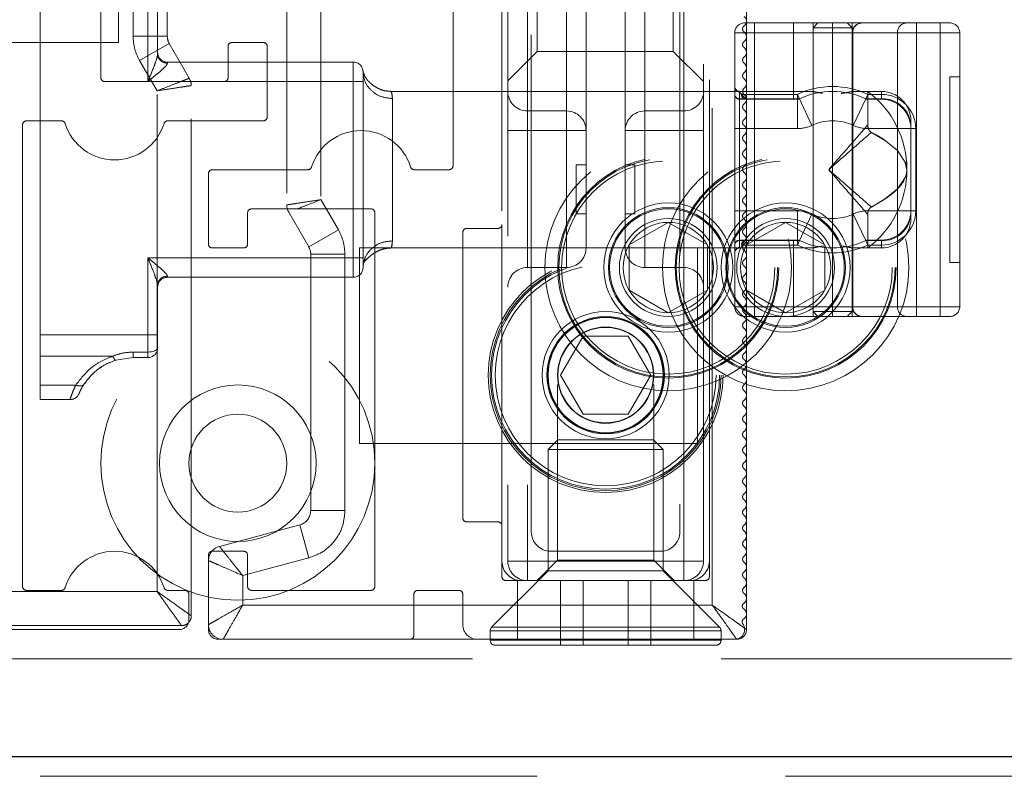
# Model space of a CAD drawing. Header units: millimetres. Extents: x 8 to 290, y 2 to 202.
# Tile 100 of 104: x 237.53 to 240.05, y 173.09 to 175.02. Entities that reach past the tile are written whole.
import ezdxf

# ---------------------------------------------------------------- set-up
doc = ezdxf.new("R2010")
doc.units = ezdxf.units.MM
doc.linetypes.add('HIDDEN', pattern=[1.905, 1.27, -0.635])

msp = doc.modelspace()

# ---------------------------------------------------------------- linework, layer by layer
at = {"color": 7, "linetype": 'HIDDEN', "lineweight": 18}
for p, q in [((238.21728, 175.84584), (238.21728, 174.54588)), ((237.74228, 174.87084), (237.74228, 175.82584)), ((238.30478, 175.83834), (238.30478, 174.55928)), ((238.64228, 175.82584), (238.64228, 174.64584)), ((238.76728, 175.80084), (238.76728, 174.49584)), ((239.29728, 173.59584), (239.29728, 175.80084)), ((238.78228, 175.73584), (238.78228, 173.63584)), ((238.83228, 175.73584), (238.83228, 173.63584)), ((239.23228, 173.63584), (239.23228, 175.73584)), ((239.28228, 173.63584), (239.28228, 175.73584)), ((238.84228, 173.71084), (238.84228, 175.68584)), ((239.22228, 175.68584), (239.22228, 173.71084)), ((237.82458, 174.97696), (237.82458, 175.63206)), ((237.91208, 174.97696), (237.91208, 175.63206)), ((239.30478, 173.52334), (239.30478, 175.55278)), ((239.39228, 174.44357), (239.39228, 175.50084)), ((237.78708, 175.46084), (237.78708, 174.96084)), ((238.83228, 175.23584), (238.83228, 174.83584)), ((238.93228, 175.23584), (238.93228, 174.83584)), ((238.83228, 174.83584), (238.83228, 175.18584)), ((238.85728, 175.18376), (238.85728, 174.93791)), ((238.93228, 174.83584), (238.93228, 175.18584)), ((238.98228, 175.18584), (238.98228, 174.83584)), ((239.08228, 174.83584), (239.08228, 175.18584)), ((239.13228, 174.83584), (239.13228, 175.18584)), ((239.23228, 174.83584), (239.23228, 175.18584)), ((237.58728, 175.05789), (237.58728, 174.21379)), ((237.86228, 174.86084), (237.86228, 175.05789)), ((237.88728, 174.93155), (237.88728, 175.05789)), ((239.2052, 174.93791), (239.2052, 175.06084)), ((239.41228, 175.01084), (239.38728, 175.01084)), ((239.41228, 175.01084), (239.41228, 174.98584)), ((239.41228, 175.01084), (239.61228, 175.01084)), ((239.51228, 175.01084), (239.51228, 174.98584)), ((239.57478, 175.01084), (239.56228, 174.99834)), ((239.56228, 175.01084), (239.56228, 174.83569)), ((239.66228, 174.99834), (239.56228, 174.99834)), ((239.56228, 174.99834), (239.56228, 174.27334)), ((239.61228, 175.01084), (239.61228, 174.98584)), ((239.61228, 175.01084), (239.68728, 175.01084)), ((239.66228, 174.99834), (239.64978, 175.01084)), ((239.66228, 174.98584), (239.66228, 175.01084)), ((239.66228, 174.98584), (239.66228, 174.99834)), ((239.68728, 175.01084), (239.68802, 175.01084)), ((239.68802, 175.01084), (239.80206, 175.01084)), ((239.80206, 175.01084), (239.82632, 175.01084)), ((239.82632, 175.01084), (239.88728, 175.01084)), ((239.82632, 175.01084), (239.82632, 174.98584)), ((239.88728, 175.01084), (239.88728, 174.98584)), ((239.91228, 175.01084), (239.88728, 175.01084)), ((239.88728, 174.98584), (239.88728, 175.01084)), ((237.82458, 174.97696), (237.91208, 174.97696)), ((239.36228, 174.98584), (239.41228, 174.98584)), ((239.36228, 174.28584), (239.36228, 174.98584)), ((239.51228, 174.98584), (239.36228, 174.98584)), ((239.41228, 174.98584), (239.41228, 174.28584)), ((239.41228, 174.98584), (239.61228, 174.98584)), ((239.51228, 174.82834), (239.51228, 174.98584)), ((239.51228, 174.98584), (239.88728, 174.98584)), ((239.66228, 174.98584), (239.61228, 174.98584)), ((239.61228, 174.28584), (239.61228, 174.98584)), ((239.66377, 174.98584), (239.66228, 174.98584)), ((239.66228, 174.28584), (239.66228, 174.98584)), ((239.66377, 174.98584), (239.77781, 174.98584)), ((239.66377, 174.98584), (239.66377, 174.28584)), ((239.82632, 174.98584), (239.77781, 174.98584)), ((239.77781, 174.98584), (239.77781, 174.28584)), ((239.82632, 174.98584), (239.82632, 174.28584)), ((239.88728, 174.98584), (239.82632, 174.98584)), ((239.88728, 174.98584), (239.88728, 174.28584)), ((239.93728, 174.98584), (239.88728, 174.98584)), ((239.88728, 174.98584), (239.93728, 174.98584)), ((239.93728, 174.98584), (239.93728, 174.28584)), ((237.78708, 174.96084), (236.92332, 174.96084)), ((237.84133, 174.91446), (237.91711, 174.95821)), ((237.9683, 174.86954), (237.91711, 174.95821)), ((238.06728, 174.95084), (238.06728, 174.87084)), ((238.15728, 174.96084), (238.07728, 174.96084)), ((238.16728, 174.77084), (238.16728, 174.95084)), ((238.78228, 174.86291), (238.85728, 174.93791)), ((238.85728, 174.93791), (239.2052, 174.93791)), ((239.2052, 174.93791), (239.28228, 174.86084)), ((237.88582, 174.83739), (237.84133, 174.91446)), ((237.91228, 174.91084), (237.91228, 174.90798)), ((237.91228, 174.91084), (238.38728, 174.91084)), ((238.38728, 174.86084), (238.38728, 174.91084)), ((238.38728, 174.86084), (238.38728, 174.91084)), ((237.9683, 174.86954), (237.97205, 174.86049)), ((238.41228, 174.88584), (238.41228, 174.86084)), ((239.93728, 174.87334), (239.91228, 174.87334)), ((239.91228, 174.87334), (239.91228, 174.39834)), ((238.05728, 174.86084), (237.75228, 174.86084)), ((237.88582, 173.55834), (237.88582, 174.83739)), ((237.97205, 174.86049), (237.97332, 174.85079)), ((237.97332, 173.49584), (237.97332, 174.85079)), ((238.38728, 174.86084), (238.05728, 174.86084)), ((238.38728, 174.86084), (238.38728, 174.41084)), ((238.41228, 174.86084), (238.38728, 174.86084)), ((238.41228, 174.86084), (238.38728, 174.86084)), ((238.41228, 174.86084), (238.41228, 174.41084)), ((239.3801, 174.82834), (239.37054, 174.83675)), ((239.56287, 174.83584), (238.48377, 174.83584)), ((238.48728, 174.81765), (238.48728, 174.45402)), ((238.48728, 174.45402), (238.48728, 174.81765)), ((238.83228, 174.83584), (238.78228, 174.83584)), ((238.78228, 174.83584), (238.83228, 174.83584)), ((238.93228, 174.83584), (238.83228, 174.83584)), ((238.83228, 174.83584), (238.83228, 174.78584)), ((238.83228, 174.78584), (238.83228, 174.83584)), ((238.93228, 174.83584), (238.98228, 174.83584)), ((238.93228, 174.78584), (238.93228, 174.83584)), ((238.98228, 174.83584), (238.93228, 174.83584)), ((238.93228, 174.83584), (238.93228, 174.78584)), ((238.98228, 174.73584), (238.98228, 174.83584)), ((239.08228, 174.83584), (239.13228, 174.83584)), ((239.08228, 174.83584), (239.08228, 174.73584)), ((239.13228, 174.83584), (239.08228, 174.83584)), ((239.23228, 174.83584), (239.13228, 174.83584)), ((239.13228, 174.83584), (239.13228, 174.78584)), ((239.13228, 174.78584), (239.13228, 174.83584)), ((239.28228, 174.83584), (239.23228, 174.83584)), ((239.23228, 174.78584), (239.23228, 174.83584)), ((239.23228, 174.83584), (239.28228, 174.83584)), ((239.23228, 174.83584), (239.23228, 174.78584)), ((239.56289, 174.83584), (239.37478, 174.83584)), ((239.37478, 174.81701), (239.37478, 174.83579)), ((239.52757, 174.81701), (239.37478, 174.81701)), ((239.37478, 174.81701), (239.37478, 174.81584)), ((239.37478, 174.81584), (239.37478, 174.74084)), ((239.37478, 174.81584), (239.52228, 174.81584)), ((239.51228, 174.82834), (239.3801, 174.82834)), ((239.39111, 174.81701), (239.52757, 174.81701)), ((239.39111, 174.81701), (239.39111, 174.81584)), ((239.51228, 174.81584), (239.51228, 174.82834)), ((239.52228, 174.82834), (239.51228, 174.82834)), ((239.52757, 174.81701), (239.52228, 174.82834)), ((239.52228, 174.82834), (239.52228, 174.81584)), ((239.52228, 174.81584), (239.52228, 174.74084)), ((239.55934, 174.74907), (239.52757, 174.81701)), ((239.56228, 174.83584), (239.56228, 174.43584)), ((239.73728, 174.83584), (239.66166, 174.83584)), ((239.70228, 174.83584), (239.66228, 174.83584)), ((239.69698, 174.81701), (239.66522, 174.74907)), ((239.70228, 174.82834), (239.69698, 174.81701)), ((239.73728, 174.81701), (239.69698, 174.81701)), ((239.70228, 174.83584), (239.70228, 174.75012)), ((239.73728, 174.82834), (239.70228, 174.82834)), ((239.73728, 174.81584), (239.70228, 174.81584)), ((239.70228, 174.74084), (239.70228, 174.81584)), ((239.73728, 174.81701), (239.73728, 174.83584)), ((239.73728, 174.82834), (239.73728, 174.81584)), ((239.73728, 174.81584), (239.73728, 174.81701)), ((239.73728, 174.81584), (239.73728, 174.81701)), ((238.83228, 174.73584), (238.83228, 174.78584)), ((238.93228, 174.78584), (238.83228, 174.78584)), ((238.83228, 174.78584), (238.83228, 174.73584)), ((238.93228, 174.78584), (238.93228, 174.73584)), ((238.93228, 174.73584), (238.93228, 174.78584)), ((239.23228, 174.78584), (239.13228, 174.78584)), ((239.13228, 174.73584), (239.13228, 174.78584)), ((239.13228, 174.78584), (239.13228, 174.73584)), ((239.23228, 174.78584), (239.23228, 174.73584)), ((239.23228, 174.73584), (239.23228, 174.78584)), ((237.55228, 174.76084), (237.64126, 174.76084)), ((237.91329, 174.76084), (238.15728, 174.76084)), ((239.81228, 174.74907), (239.81228, 174.76084)), ((237.54228, 173.57084), (237.54228, 174.75084)), ((238.78228, 174.73584), (238.83228, 174.73584)), ((238.78228, 174.73584), (238.83228, 174.73584)), ((238.83228, 174.73584), (238.83228, 174.43584)), ((238.83228, 174.73584), (238.93228, 174.73584)), ((238.93228, 174.73584), (238.93228, 174.43584)), ((238.93228, 174.73584), (238.98228, 174.73584)), ((238.98228, 174.73584), (238.93228, 174.73584)), ((238.98228, 174.73584), (238.98228, 174.43584)), ((239.08228, 174.43584), (239.08228, 174.73584)), ((239.08228, 174.73584), (239.13228, 174.73584)), ((239.13228, 174.73584), (239.08228, 174.73584)), ((239.13228, 174.73584), (239.23228, 174.73584)), ((239.13228, 174.43584), (239.13228, 174.73584)), ((239.28228, 174.73584), (239.23228, 174.73584)), ((239.23228, 174.43584), (239.23228, 174.73584)), ((239.28228, 174.73584), (239.23228, 174.73584)), ((239.36228, 174.74084), (239.37478, 174.74084)), ((239.37478, 174.74084), (239.37478, 174.53084)), ((239.37478, 174.74084), (239.52228, 174.74084)), ((239.70228, 174.74084), (239.81228, 174.74084)), ((239.81228, 174.74907), (239.81228, 174.74084)), ((239.81228, 174.53084), (239.81228, 174.74084)), ((239.82478, 174.74084), (239.81228, 174.74084)), ((239.82478, 174.53084), (239.82478, 174.74084)), ((238.27126, 174.63584), (238.02728, 174.63584)), ((238.63228, 174.63584), (238.54329, 174.63584)), ((238.95728, 174.64834), (238.95728, 174.52334)), ((238.98228, 174.64834), (238.95728, 174.64834)), ((239.10728, 174.64834), (239.08228, 174.64834)), ((239.10728, 174.52334), (239.10728, 174.64834)), ((239.80228, 174.63584), (239.79686, 174.65666)), ((238.01728, 174.62584), (238.01728, 174.44584)), ((238.30478, 174.55928), (238.34927, 174.48221)), ((238.12728, 174.53584), (238.43228, 174.53584)), ((238.11728, 174.44584), (238.11728, 174.52584)), ((238.2223, 174.52713), (238.2735, 174.43846)), ((238.44228, 174.52584), (238.44228, 173.57084)), ((238.95728, 174.52334), (238.98228, 174.52334)), ((239.08228, 174.52334), (239.10728, 174.52334)), ((239.36228, 174.53084), (239.37478, 174.53084)), ((239.37478, 174.53084), (239.37478, 174.45584)), ((239.52228, 174.53084), (239.37478, 174.53084)), ((239.52228, 174.53084), (239.52228, 174.45584)), ((239.52757, 174.45466), (239.55934, 174.5226)), ((239.66522, 174.5226), (239.69698, 174.45466)), ((239.70228, 174.45584), (239.70228, 174.53084)), ((239.81228, 174.53084), (239.70228, 174.53084)), ((239.70228, 174.43584), (239.70228, 174.52155)), ((239.81228, 174.53084), (239.81228, 174.5226)), ((239.82478, 174.53084), (239.81228, 174.53084)), ((239.81228, 174.51084), (239.81228, 174.5226)), ((238.75728, 174.48584), (238.67728, 174.48584)), ((238.76728, 174.49584), (238.76728, 173.72584)), ((239.19228, 174.50131), (239.09228, 174.44357)), ((239.29228, 174.44357), (239.19228, 174.50131)), ((239.39228, 174.44357), (239.49228, 174.50131)), ((239.49228, 174.50131), (239.59228, 174.44357)), ((238.34927, 174.48221), (238.2735, 174.43846)), ((238.66728, 174.47584), (238.66728, 173.74584)), ((238.02728, 174.43584), (238.10728, 174.43584)), ((239.26728, 174.43584), (238.40352, 174.43584)), ((238.40352, 174.43584), (238.40352, 173.93584)), ((238.48377, 174.43584), (239.56294, 174.43584)), ((238.78228, 174.43584), (238.83228, 174.43584)), ((238.78228, 174.43584), (238.83228, 174.43584)), ((238.83228, 174.38584), (238.83228, 174.43584)), ((238.93228, 174.43584), (238.83228, 174.43584)), ((238.83228, 174.43584), (238.83228, 174.38584)), ((238.98228, 174.43584), (238.93228, 174.43584)), ((238.93228, 174.43584), (238.93228, 174.38584)), ((238.93228, 174.43584), (238.98228, 174.43584)), ((238.93228, 174.38584), (238.93228, 174.43584)), ((239.13228, 174.43584), (239.08228, 174.43584)), ((239.08228, 174.43584), (239.13228, 174.43584)), ((239.09228, 174.44357), (239.09228, 174.3281)), ((239.13228, 174.38584), (239.13228, 174.43584)), ((239.23228, 174.43584), (239.13228, 174.43584)), ((239.13228, 174.43584), (239.13228, 174.38584)), ((239.28228, 174.43584), (239.23228, 174.43584)), ((239.23228, 174.43584), (239.23228, 174.38584)), ((239.23228, 174.38584), (239.23228, 174.43584)), ((239.28228, 174.43584), (239.23228, 174.43584)), ((239.26728, 173.93584), (239.26728, 174.43584)), ((239.29228, 174.3281), (239.29228, 174.44357)), ((239.37478, 174.45584), (239.52228, 174.45584)), ((239.37478, 174.45584), (239.37478, 174.45466)), ((239.37478, 174.45466), (239.52757, 174.45466)), ((239.37478, 174.45466), (239.37478, 174.43588)), ((239.37478, 174.43584), (239.56289, 174.43584)), ((239.3801, 174.44334), (239.51228, 174.44334)), ((239.39111, 174.45584), (239.39111, 174.45466)), ((239.52757, 174.45466), (239.39111, 174.45466)), ((239.39228, 174.3281), (239.39228, 174.44357)), ((239.51228, 174.44334), (239.51228, 174.45584)), ((239.51228, 174.28584), (239.51228, 174.44334)), ((239.51228, 174.44334), (239.52228, 174.44334)), ((239.52228, 174.45584), (239.52228, 174.44334)), ((239.52228, 174.44334), (239.52757, 174.45466)), ((239.56228, 174.43599), (239.56228, 174.26084)), ((239.59228, 174.44357), (239.59228, 174.3281)), ((239.66166, 174.43584), (239.73728, 174.43584)), ((239.66228, 174.43584), (239.70228, 174.43584)), ((239.69698, 174.45466), (239.73728, 174.45466)), ((239.69698, 174.45466), (239.70228, 174.44334)), ((239.73728, 174.45584), (239.70228, 174.45584)), ((239.70228, 174.44334), (239.73728, 174.44334)), ((239.73728, 174.45466), (239.73728, 174.45584)), ((239.73728, 174.45584), (239.73728, 174.45466)), ((239.73728, 174.44334), (239.73728, 174.45584)), ((239.73728, 174.45466), (239.73728, 174.43584)), ((237.86228, 174.21379), (237.86228, 174.41084)), ((237.86228, 174.41084), (238.38728, 174.41084)), ((238.27852, 174.41971), (238.27852, 173.76461)), ((238.36602, 174.41971), (238.27852, 174.41971)), ((238.36602, 174.41971), (238.36602, 173.76461)), ((238.38728, 174.36084), (238.38728, 174.41084)), ((238.41228, 174.41084), (238.38728, 174.41084)), ((238.38728, 174.41084), (238.38728, 174.36084)), ((238.41228, 174.41084), (238.38728, 174.41084)), ((238.41228, 174.41084), (238.41228, 174.38584)), ((238.83228, 174.38584), (238.93228, 174.38584)), ((239.13228, 174.38584), (239.23228, 174.38584)), ((239.93728, 174.39834), (239.91228, 174.39834)), ((237.91228, 174.3637), (237.91228, 174.36084)), ((238.38728, 174.36084), (237.91228, 174.36084)), ((237.88728, 174.21379), (237.88728, 174.34013)), ((239.09228, 174.3281), (239.19228, 174.27037)), ((239.19228, 174.27037), (239.29228, 174.3281)), ((239.49228, 174.27037), (239.39228, 174.3281)), ((239.39228, 173.46084), (239.39228, 174.3281)), ((239.59228, 174.3281), (239.49228, 174.27037)), ((239.41228, 174.28584), (239.36228, 174.28584)), ((239.51228, 174.28584), (239.36228, 174.28584)), ((239.61228, 174.28584), (239.41228, 174.28584)), ((239.41228, 174.28584), (239.41228, 174.26084)), ((239.51228, 174.26084), (239.51228, 174.28584)), ((239.88728, 174.28584), (239.51228, 174.28584)), ((239.61228, 174.28584), (239.66228, 174.28584)), ((239.61228, 174.26084), (239.61228, 174.28584)), ((239.66228, 174.28584), (239.66377, 174.28584)), ((239.66228, 174.27334), (239.66228, 174.28584)), ((239.66228, 174.26084), (239.66228, 174.28584)), ((239.77781, 174.28584), (239.66377, 174.28584)), ((239.77781, 174.28584), (239.82632, 174.28584)), ((239.82632, 174.28584), (239.88728, 174.28584)), ((239.82632, 174.28584), (239.82632, 174.26084)), ((239.88728, 174.28584), (239.93728, 174.28584)), ((239.88728, 174.28584), (239.88728, 174.26084)), ((239.93728, 174.28584), (239.88728, 174.28584)), ((239.88728, 174.26084), (239.88728, 174.28584)), ((239.38728, 174.26084), (239.41228, 174.26084)), ((239.61228, 174.26084), (239.41228, 174.26084)), ((239.66228, 174.27334), (239.56228, 174.27334)), ((239.56228, 174.27334), (239.57478, 174.26084)), ((239.68728, 174.26084), (239.61228, 174.26084)), ((239.64978, 174.26084), (239.66228, 174.27334)), ((239.68802, 174.26084), (239.68728, 174.26084)), ((239.80206, 174.26084), (239.68802, 174.26084)), ((239.82632, 174.26084), (239.80206, 174.26084)), ((239.88728, 174.26084), (239.82632, 174.26084)), ((239.88728, 174.26084), (239.91228, 174.26084)), ((237.58728, 174.21379), (237.86228, 174.21379)), ((237.58728, 174.21379), (237.58728, 174.15933)), ((237.86228, 174.21379), (237.88728, 174.21379)), ((237.86228, 174.16985), (237.86228, 174.21379)), ((237.88728, 174.21379), (237.86228, 174.21379)), ((237.86228, 174.21379), (237.86228, 174.16985)), ((237.88728, 174.21379), (237.88728, 174.18084)), ((238.91681, 174.11084), (238.97454, 174.21084)), ((238.97454, 174.21084), (239.09001, 174.21084)), ((239.09001, 174.21084), (239.14775, 174.11084)), ((237.58728, 174.15933), (237.77282, 174.15933)), ((237.58728, 174.08543), (237.58728, 174.15933)), ((237.82478, 174.16985), (237.86228, 174.16985)), ((237.86228, 174.15584), (237.86228, 174.16985)), ((237.86228, 174.16985), (237.86228, 174.15584)), ((237.82478, 174.15584), (237.78024, 174.14907)), ((237.78024, 174.14907), (237.82478, 174.15584)), ((237.86228, 174.15584), (237.82478, 174.15584)), ((238.97454, 174.01084), (238.91681, 174.11084)), ((239.14775, 174.11084), (239.09001, 174.01084)), ((237.58728, 174.08543), (237.67802, 174.08543)), ((237.58728, 174.04834), (237.58728, 174.08543)), ((238.90935, 174.08584), (238.91192, 174.08584)), ((238.90935, 174.08584), (238.90935, 173.63791)), ((239.15263, 174.08584), (239.1552, 174.08584)), ((239.1552, 173.63791), (239.1552, 174.08584)), ((237.58728, 174.04834), (237.66332, 174.04834)), ((239.09001, 174.01084), (238.97454, 174.01084)), ((238.40352, 173.93584), (239.26728, 173.93584)), ((238.91028, 173.94584), (238.88528, 173.92084)), ((239.15428, 173.94584), (238.91028, 173.94584)), ((239.17928, 173.92084), (239.15428, 173.94584)), ((238.88528, 173.92084), (238.90497, 173.92084)), ((238.88528, 173.92084), (238.88528, 173.61084)), ((238.90497, 173.92084), (239.17928, 173.92084)), ((239.17928, 173.61084), (239.17928, 173.92084)), ((238.36602, 173.76461), (238.27852, 173.76461)), ((238.67728, 173.73584), (238.75728, 173.73584)), ((238.25073, 173.72839), (238.04507, 173.67328)), ((238.27337, 173.64387), (238.25073, 173.72839)), ((238.76728, 173.72584), (238.76728, 173.59584)), ((238.10728, 173.66084), (238.02728, 173.66084)), ((239.17228, 173.66084), (238.89228, 173.66084)), ((238.01728, 173.65084), (238.01728, 173.46084)), ((238.27337, 173.64387), (238.10478, 173.5987)), ((238.11728, 173.57084), (238.11728, 173.65084)), ((238.78228, 173.63584), (238.83228, 173.63584)), ((238.83228, 173.63584), (238.78228, 173.63584)), ((238.83228, 173.63584), (239.23228, 173.63584)), ((238.83228, 173.63584), (238.83228, 173.58584)), ((238.83228, 173.58584), (238.83228, 173.63584)), ((238.90935, 173.63791), (238.85728, 173.58584)), ((239.1552, 173.63791), (238.90935, 173.63791)), ((239.20728, 173.58584), (239.1552, 173.63791)), ((239.23228, 173.63584), (239.28228, 173.63584)), ((239.23228, 173.58584), (239.23228, 173.63584)), ((239.28228, 173.63584), (239.23228, 173.63584)), ((239.23228, 173.63584), (239.23228, 173.58584)), ((238.88528, 173.61084), (238.74094, 173.4665)), ((238.88528, 173.61084), (239.10578, 173.61084)), ((239.10578, 173.61084), (239.17928, 173.61084)), ((239.32362, 173.4665), (239.17928, 173.61084)), ((238.10478, 173.52334), (238.10478, 173.5987)), ((238.77728, 173.58584), (239.28728, 173.58584)), ((238.80728, 173.58584), (238.80728, 173.43584)), ((238.91681, 173.42084), (238.91681, 173.58584)), ((238.97454, 173.42084), (238.97454, 173.58584)), ((239.09001, 173.42084), (239.09001, 173.58584)), ((239.14775, 173.42084), (239.14775, 173.58584)), ((239.25728, 173.43584), (239.25728, 173.58584)), ((237.46082, 173.55834), (237.88582, 173.55834)), ((237.64126, 173.56084), (237.55228, 173.56084)), ((237.95728, 173.56084), (237.91329, 173.56084)), ((238.43228, 173.56084), (238.12728, 173.56084)), ((238.55228, 173.56084), (238.65728, 173.56084)), ((237.96728, 173.48584), (237.96728, 173.55084)), ((238.54228, 173.44584), (238.54228, 173.55084)), ((238.66728, 173.55084), (238.66728, 173.47334)), ((238.10478, 173.52334), (239.30478, 173.52334)), ((237.42728, 173.46084), (237.94228, 173.46084)), ((237.46082, 173.47084), (237.94832, 173.47084)), ((238.73728, 173.45766), (238.73728, 173.43334)), ((238.73754, 173.45766), (239.32624, 173.45766)), ((238.73831, 173.45766), (239.32702, 173.45766)), ((238.74119, 173.4665), (239.32259, 173.4665)), ((238.74196, 173.4665), (239.32336, 173.4665)), ((239.32728, 173.43334), (239.32728, 173.45766)), ((238.04228, 173.43584), (238.53228, 173.43584)), ((238.53228, 173.43584), (238.70478, 173.43584)), ((238.70478, 173.43584), (239.36255, 173.43584)), ((238.73754, 173.43334), (239.32624, 173.43334)), ((238.73831, 173.43334), (239.32702, 173.43334)), ((239.36255, 173.43584), (239.36728, 173.43584)), ((238.74978, 173.42084), (239.31478, 173.42084)), ((197.41728, 173.38584), (241.31728, 173.38584)), ((242.67233, 173.13584), (194.66728, 173.13584)), ((197.11728, 173.13584), (241.86728, 173.13584)), ((242.66728, 173.08584), (194.66728, 173.08584))]:
    msp.add_line(p, q, dxfattribs=at)
at = {"color": 7, "linetype": 'Continuous', "lineweight": 25}
msp.add_line((242.91728, 173.13584), (197.31728, 173.13584), dxfattribs=at)
at = {"color": 7, "linetype": 'HIDDEN', "lineweight": 18, "flags": 128}
for points in [[(239.71129, 174.73122), (239.74767, 174.70974), (239.77801, 174.68511), (239.7994, 174.65282), (239.80051, 174.64917), (239.8007, 174.64843), (239.8007, 174.64843), (239.8007, 174.64843), (239.8007, 174.64843), (239.80072, 174.64837), (239.80075, 174.64824), (239.8016, 174.6441), (239.80228, 174.63584)], [(239.80228, 174.63584), (239.8016, 174.62758), (239.80075, 174.62343), (239.80072, 174.62331), (239.8007, 174.62324), (239.8007, 174.62324), (239.8007, 174.62324), (239.8007, 174.62324), (239.80051, 174.62251), (239.7994, 174.61886), (239.778, 174.58655), (239.74766, 174.56193), (239.71129, 174.54045)], [(237.86228, 174.16985), (237.86715, 174.17006), (237.87184, 174.17069), (237.87617, 174.1717), (237.87995, 174.17307), (237.88306, 174.17473), (237.88537, 174.17663), (237.8868, 174.17869), (237.88728, 174.18084)], [(237.88728, 174.18084), (237.8868, 174.17869), (237.88537, 174.17663), (237.88306, 174.17473), (237.87995, 174.17307), (237.87617, 174.1717), (237.87184, 174.17069), (237.86715, 174.17006), (237.86228, 174.16985)]]:
    msp.add_lwpolyline(points, dxfattribs=at)
at = {"color": 7, "linetype": 'HIDDEN', "lineweight": 18}
for centre, radius in [((239.19228, 174.38584), 0.315), ((239.49228, 174.38584), 0.315), ((239.19228, 174.38584), 0.2825), ((239.19228, 174.38584), 0.27957), ((239.49228, 174.38584), 0.2825), ((239.49228, 174.38584), 0.27957), ((239.19228, 174.38584), 0.2725), ((239.49228, 174.38584), 0.2725), ((239.19228, 174.38584), 0.165), ((239.19228, 174.38584), 0.15293), ((239.19228, 174.38584), 0.15), ((239.49228, 174.38584), 0.165), ((239.49228, 174.38584), 0.15293), ((239.49228, 174.38584), 0.15), ((239.19228, 174.38584), 0.125), ((239.49228, 174.38584), 0.125), ((239.19228, 174.38584), 0.11536), ((239.49228, 174.38584), 0.11536), ((239.03228, 174.11084), 0.3), ((239.03228, 174.11084), 0.295), ((239.03228, 174.11084), 0.29134), ((239.03228, 174.11084), 0.2825), ((239.03228, 174.11084), 0.1625), ((239.03228, 174.11084), 0.15), ((239.03228, 174.11084), 0.14792), ((239.03228, 174.11084), 0.147), ((238.09228, 173.88584), 0.35), ((239.03228, 174.11084), 0.12293), ((239.03228, 174.11084), 0.122), ((238.09228, 173.88584), 0.2), ((238.09228, 173.88584), 0.125)]:
    msp.add_circle(centre, radius, dxfattribs=at)
for centre, radius, start, end in [((239.37728, 175.0154), 0.015, 302.58811, 53.12574), ((239.38728, 174.98584), 0.025, 90, 180), ((239.39228, 174.99554), 0.01, 133.78442, 233.13405), ((239.37728, 174.97554), 0.015, 302.58811, 53.13405), ((239.68728, 174.98584), 0.025, 90, 180), ((239.6884, 174.9862), 0.02464, 90.88141, 180.85509), ((239.80244, 174.9862), 0.02464, 90.88141, 180.85509), ((239.91228, 174.98584), 0.025, 0, 90), ((237.94958, 174.97696), 0.0375, 180, 210), ((239.39228, 174.95568), 0.01, 133.8084, 233.12655), ((238.07728, 174.95084), 0.01, 90, 180), ((238.15728, 174.95084), 0.01, 0, 90), ((239.37728, 174.93569), 0.015, 302.58811, 53.12655), ((237.91228, 174.93584), 0.025, 180, 270), ((239.39228, 174.91583), 0.01, 133.78677, 233.13332), ((238.38728, 174.88584), 0.025, 0, 90), ((239.37728, 174.89582), 0.015, 302.58811, 53.13332), ((237.75228, 174.87084), 0.01, 180, 270), ((237.93582, 174.85079), 0.0375, 0, 20.3851), ((238.05728, 174.87084), 0.01, 270, 0), ((239.39228, 174.87597), 0.01, 133.80629, 233.12721), ((239.37728, 174.85597), 0.015, 302.58811, 53.12721), ((239.37478, 174.84834), 0.0125, 180, 270), ((239.39228, 174.83611), 0.01, 133.78867, 233.13272), ((239.61228, 174.63584), 0.2125, 64.94238, 115.05762), ((238.83228, 174.83584), 0.05, 180, 270), ((239.23228, 174.83584), 0.05, 270, 0), ((239.37478, 174.82834), 0.0125, 180, 270), ((239.37422, 174.82896), 0.01196, 182.96685, 272.6874), ((239.3919, 174.82764), 0.01183, 176.61525, 266.15832), ((239.39111, 174.82834), 0.0125, 228.90187, 270), ((239.37728, 174.81611), 0.015, 302.58811, 53.13272), ((239.52228, 174.82834), 0.0125, 270, 295.05762), ((239.61228, 174.63584), 0.2, 64.94238, 115.05762), ((239.70228, 174.82834), 0.0125, 244.94238, 270), ((239.55228, 174.63584), 0.25, 0, 53.1301), ((239.73728, 174.76084), 0.075, 0, 90), ((239.73728, 174.74084), 0.0875, 0, 90), ((239.74064, 174.74536), 0.07173, 2.96685, 92.6874), ((239.73728, 174.74084), 0.075, 0, 90), ((238.93228, 174.73584), 0.05, 0, 90), ((239.13228, 174.73584), 0.05, 90, 180), ((239.39228, 174.79626), 0.01, 133.80456, 233.12775), ((239.37728, 174.77626), 0.015, 302.58811, 53.12775), ((237.55228, 174.75084), 0.01, 90, 180), ((237.64126, 174.75084), 0.01, 17.35226, 90), ((237.91329, 174.75084), 0.01, 90, 162.64774), ((238.15728, 174.77084), 0.01, 270, 0), ((239.39228, 174.7564), 0.01, 133.79023, 233.13224), ((239.61228, 174.63584), 0.125, 64.94238, 115.05762), ((237.77728, 174.79334), 0.1325, 197.35226, 342.64774), ((238.40728, 174.60334), 0.1325, 17.35226, 162.64774), ((239.37728, 174.7364), 0.015, 302.58811, 53.13224), ((239.52228, 174.82834), 0.0875, 270, 295.05762), ((239.70228, 174.82834), 0.0875, 244.94238, 270), ((239.39228, 174.71654), 0.01, 133.80316, 233.12819), ((239.37728, 174.69655), 0.015, 302.58811, 53.12819), ((239.39228, 174.67669), 0.01, 133.79149, 233.13184), ((239.37728, 174.65669), 0.015, 302.58811, 53.13184), ((238.02728, 174.62584), 0.01, 90, 180), ((238.27126, 174.64584), 0.01, 270, 342.64774), ((238.54329, 174.64584), 0.01, 197.35226, 270), ((238.63228, 174.64584), 0.01, 270, 0), ((239.39228, 174.63683), 0.01, 133.80202, 233.12855), ((239.55228, 174.63584), 0.25, 306.8699, 0), ((239.37728, 174.61683), 0.015, 302.58811, 53.12855), ((239.39228, 174.59698), 0.01, 133.79252, 233.13152), ((239.37728, 174.57697), 0.015, 302.58811, 53.13152), ((239.39228, 174.55712), 0.01, 133.80109, 233.12884), ((238.12728, 174.52584), 0.01, 90, 180), ((238.25478, 174.54588), 0.0375, 180, 210), ((238.43228, 174.52584), 0.01, 0, 90), ((239.37728, 174.53712), 0.015, 302.58811, 53.12884), ((239.39228, 174.51726), 0.01, 133.79336, 233.13126), ((239.37728, 174.49726), 0.015, 302.58811, 53.13126), ((239.52228, 174.44334), 0.0875, 64.94238, 90), ((239.61228, 174.63584), 0.125, 244.94238, 295.05762), ((239.70228, 174.44334), 0.0875, 90, 115.05762), ((239.73728, 174.53084), 0.075, 270, 0), ((239.73728, 174.53084), 0.0875, 270, 0), ((239.74064, 174.52631), 0.07173, 267.3126, 357.03315), ((239.73728, 174.51084), 0.075, 270, 0), ((238.67728, 174.47584), 0.01, 90, 180), ((238.75728, 174.49584), 0.01, 270, 0), ((239.39228, 174.47741), 0.01, 133.80033, 233.12907), ((239.37728, 174.45741), 0.015, 302.58811, 53.12907), ((238.02728, 174.44584), 0.01, 180, 270), ((238.10728, 174.44584), 0.01, 270, 0), ((238.24102, 174.41971), 0.0375, 0, 30), ((238.93228, 174.43584), 0.05, 270, 0), ((239.13228, 174.43584), 0.05, 180, 270), ((239.37478, 174.44334), 0.0125, 90, 180), ((239.37422, 174.44272), 0.01196, 87.3126, 177.03315), ((239.37478, 174.42334), 0.0125, 90, 180), ((239.3919, 174.44404), 0.01183, 93.84168, 183.38475), ((239.39228, 174.43755), 0.01, 133.79404, 233.13104), ((239.39111, 174.44334), 0.0125, 90, 131.0218), ((239.52228, 174.44334), 0.0125, 64.94238, 90), ((239.61228, 174.63584), 0.2125, 244.94238, 295.05762), ((239.61228, 174.63584), 0.2, 244.94238, 295.05762), ((239.70228, 174.44334), 0.0125, 90, 115.05762), ((239.37728, 174.41755), 0.015, 302.58811, 53.13104), ((238.38728, 174.38584), 0.025, 270, 0), ((238.83228, 174.33584), 0.05, 90, 180), ((239.23228, 174.33584), 0.05, 0, 90), ((239.39228, 174.39769), 0.01, 133.79972, 233.12927), ((239.37728, 174.37769), 0.015, 302.58811, 53.12927), ((237.91228, 174.33584), 0.025, 90, 180), ((239.39228, 174.35784), 0.01, 133.79459, 233.13087), ((239.37728, 174.33784), 0.015, 302.58811, 53.13087), ((239.39228, 174.31798), 0.01, 133.79922, 233.12942), ((239.37728, 174.29798), 0.015, 302.58811, 53.12942), ((239.38728, 174.28584), 0.025, 180, 270), ((239.39228, 174.27812), 0.01, 133.79505, 233.13073), ((239.68728, 174.28584), 0.025, 180, 270), ((239.6884, 174.28547), 0.02464, 179.14491, 269.11859), ((239.80244, 174.28547), 0.02464, 179.14491, 269.11859), ((239.91228, 174.28584), 0.025, 270, 0), ((239.37728, 174.25812), 0.015, 302.58811, 53.13073), ((239.39228, 174.23827), 0.01, 133.79881, 233.12955), ((239.37728, 174.21827), 0.015, 302.58811, 53.12955), ((239.39228, 174.19841), 0.01, 133.79541, 233.13061), ((239.37728, 174.17841), 0.015, 302.58811, 53.13061), ((237.86228, 174.18084), 0.025, 270, 0), ((239.39228, 174.15855), 0.01, 133.79848, 233.12966), ((239.37728, 174.13855), 0.015, 302.58811, 53.12966), ((239.39228, 174.1187), 0.01, 133.79571, 233.13052), ((239.37728, 174.0987), 0.015, 302.58811, 53.13052), ((239.39228, 174.07884), 0.01, 133.79821, 233.12974), ((239.37728, 174.05884), 0.015, 302.58811, 53.12974), ((239.39228, 174.03899), 0.01, 133.79596, 233.13044), ((239.37728, 174.01899), 0.015, 302.58811, 53.13044), ((239.39228, 173.99913), 0.01, 133.79799, 233.12981), ((239.37728, 173.97913), 0.015, 302.58811, 53.12981), ((239.39228, 173.95927), 0.01, 133.79616, 233.13038), ((239.37728, 173.93927), 0.015, 302.58811, 53.13038), ((239.39228, 173.91942), 0.01, 133.79781, 233.12986), ((239.37728, 173.89942), 0.015, 302.58811, 53.12986), ((239.39228, 173.87956), 0.01, 133.79632, 233.13033), ((239.37728, 173.85956), 0.015, 302.58811, 53.13033), ((239.39228, 173.8397), 0.01, 133.79766, 233.12991), ((239.37728, 173.8197), 0.015, 302.58811, 53.12991), ((239.39228, 173.79985), 0.01, 133.79645, 233.13029), ((239.37728, 173.77985), 0.015, 302.58811, 53.13029), ((238.24102, 173.76461), 0.0375, 285, 0), ((239.39228, 173.75999), 0.01, 133.79754, 233.12995), ((238.67728, 173.74584), 0.01, 180, 270), ((238.75728, 173.72584), 0.01, 0, 90), ((239.37728, 173.73999), 0.015, 302.58811, 53.12995), ((238.89228, 173.71084), 0.05, 180, 270), ((239.17228, 173.71084), 0.05, 270, 0), ((239.39228, 173.72013), 0.01, 133.79656, 233.13026), ((239.37728, 173.70013), 0.015, 302.58811, 53.13026), ((239.39228, 173.68028), 0.01, 133.79745, 233.12998), ((237.77728, 173.52834), 0.1325, 17.35226, 162.64774), ((238.05478, 173.63706), 0.0375, 105, 180), ((238.02728, 173.65084), 0.01, 90, 180), ((238.10728, 173.65084), 0.01, 0, 90), ((239.37728, 173.66028), 0.015, 302.58811, 53.12998), ((238.81728, 173.63584), 0.05, 180, 270), ((238.83228, 173.63584), 0.05, 180, 270), ((239.23228, 173.63584), 0.05, 270, 0), ((239.24728, 173.63584), 0.05, 270, 0), ((239.39228, 173.64042), 0.01, 133.79664, 233.13023), ((239.37728, 173.62042), 0.015, 302.58811, 53.13023), ((239.39228, 173.60056), 0.01, 133.79737, 233.13), ((238.77728, 173.59584), 0.01, 180, 270), ((239.28728, 173.59584), 0.01, 270, 0), ((239.37728, 173.58056), 0.015, 302.58811, 53.13), ((237.55228, 173.57084), 0.01, 180, 270), ((237.64126, 173.57084), 0.01, 270, 342.64774), ((237.91329, 173.57084), 0.01, 197.35226, 270), ((237.95728, 173.55084), 0.01, 0, 90), ((238.12728, 173.57084), 0.01, 180, 270), ((238.43228, 173.57084), 0.01, 270, 0), ((238.55228, 173.55084), 0.01, 90, 180), ((238.65728, 173.55084), 0.01, 0, 90), ((239.39228, 173.56071), 0.01, 133.79671, 233.13021), ((239.37728, 173.54071), 0.015, 302.58811, 53.13021), ((239.39002, 173.52078), 0.00865, 122.58811, 237.41189), ((239.37728, 173.50085), 0.015, 302.58811, 57.41189), ((237.94228, 173.48584), 0.025, 270, 0), ((237.94832, 173.49584), 0.025, 293.3501, 315.6163), ((239.39002, 173.48066), 0.00887, 121.67321, 215.8178), ((238.05478, 173.47334), 0.0375, 180, 270), ((238.04228, 173.46084), 0.025, 180, 270), ((238.70478, 173.47334), 0.0375, 180, 270), ((238.74978, 173.45766), 0.0125, 135, 180), ((239.31478, 173.45766), 0.0125, 0, 45), ((239.36255, 173.46084), 0.025, 270, 35.8178), ((239.36728, 173.46084), 0.025, 270, 0), ((238.53228, 173.44584), 0.01, 270, 0), ((238.74978, 173.43334), 0.0125, 180, 270), ((239.31478, 173.43334), 0.0125, 270, 0)]:
    msp.add_arc(centre, radius, start, end, dxfattribs=at)
for points in [[(237.84133, 174.91446), (237.83648, 174.92433), (237.82678, 174.94406), (237.82532, 174.96599), (237.82458, 174.97696)], [(237.91228, 174.90798), (237.909, 174.90833), (237.90245, 174.90904), (237.89419, 174.91449), (237.8884, 174.92228), (237.88765, 174.92846), (237.88728, 174.93155)], [(238.48728, 174.81765), (238.47745, 174.81868), (238.45779, 174.82073), (238.433, 174.8365), (238.41566, 174.85903), (238.4134, 174.8769), (238.41228, 174.88584)], [(238.48728, 174.81765), (238.47745, 174.81868), (238.45779, 174.82073), (238.433, 174.8365), (238.41566, 174.85903), (238.4134, 174.8769), (238.41228, 174.88584)], [(239.37478, 174.83445), (239.37314, 174.83463), (239.36986, 174.83501), (239.36573, 174.83788), (239.36284, 174.84198), (239.36246, 174.84523), (239.36228, 174.84686)], [(238.34927, 174.48221), (238.35412, 174.47235), (238.36382, 174.45262), (238.36529, 174.43068), (238.36602, 174.41971)], [(238.48728, 174.45402), (238.47745, 174.45299), (238.45779, 174.45094), (238.433, 174.43518), (238.41566, 174.41264), (238.4134, 174.39477), (238.41228, 174.38584)], [(239.36228, 174.42481), (239.36246, 174.42644), (239.36284, 174.42969), (239.36573, 174.4338), (239.36986, 174.43667), (239.37314, 174.43704), (239.37478, 174.43723)], [(237.88728, 174.34013), (237.88765, 174.34321), (237.8884, 174.34939), (237.89419, 174.35718), (237.90245, 174.36263), (237.909, 174.36334), (237.91228, 174.3637)], [(237.91228, 174.3637), (237.909, 174.36334), (237.90245, 174.36263), (237.89419, 174.35718), (237.8884, 174.34939), (237.88765, 174.34321), (237.88728, 174.34013)], [(237.82478, 174.16985), (237.82478, 174.16785), (237.82478, 174.16383), (237.82478, 174.15938), (237.82478, 174.1564), (237.82478, 174.15602), (237.82478, 174.15584)], [(237.66332, 174.04834), (237.66577, 174.04854), (237.67067, 174.04896), (237.67735, 174.05226), (237.68297, 174.05716), (237.68525, 174.06151), (237.68638, 174.06369)], [(237.966, 173.47816), (237.96478, 173.47707), (237.96233, 173.47488), (237.95795, 173.47261), (237.95324, 173.47111), (237.94996, 173.47093), (237.94832, 173.47084)], [(237.97332, 173.49584), (237.97323, 173.4942), (237.97305, 173.49093), (237.97155, 173.48622), (237.96928, 173.48183), (237.96709, 173.47938), (237.966, 173.47816)]]:
    msp.add_open_spline(points, degree=3, dxfattribs=at)
for points, knots in [([(237.86228, 174.86084), (237.86786, 174.87445), (237.87625, 174.89492), (237.88416, 174.91676), (237.88687, 174.92675), (237.88715, 174.93005), (237.88728, 174.93155)], [0, 0, 0, 0, 0.5386105, 0.8095947, 0.9140855, 1, 1, 1, 1]), ([(237.86228, 174.86084), (237.86786, 174.87446), (237.87626, 174.89494), (237.88418, 174.91677), (237.88688, 174.92676), (237.88715, 174.93006), (237.88728, 174.93155)], [0, 0, 0, 0, 0.5389498, 0.8100799, 0.9144125, 1, 1, 1, 1]), ([(237.91228, 174.90798), (237.91198, 174.90689), (237.91136, 174.90457), (237.90558, 174.89779), (237.89459, 174.88762), (237.87899, 174.87449), (237.86789, 174.86542), (237.86228, 174.86084)], [0, 0, 0, 0, 0.1043556, 0.2241739, 0.4715021, 0.7325146, 1, 1, 1, 1]), ([(237.86228, 174.86084), (237.8679, 174.86542), (237.879, 174.87449), (237.8946, 174.88764), (237.90559, 174.89781), (237.91136, 174.90458), (237.91199, 174.9069), (237.91228, 174.90798)], [0, 0, 0, 0, 0.2675551, 0.5288763, 0.7762339, 0.8957492, 1, 1, 1, 1]), ([(238.48409, 174.83584), (238.47906, 174.83615), (238.46915, 174.83676), (238.45527, 174.84124), (238.44305, 174.84748), (238.42869, 174.85815), (238.41588, 174.87408), (238.4135, 174.88333), (238.41216, 174.88854)], [0, 0, 0, 0, 0.107759, 0.2122802, 0.3168222, 0.4258469, 0.6769161, 1, 1, 1, 1]), ([(237.9683, 174.86954), (237.96714, 174.8691), (237.96538, 174.86842), (237.95519, 174.86444), (237.94786, 174.86158), (237.94414, 174.86012)], [0, 0, 0, 0, 0.4844212, 0.7385107, 1, 1, 1, 1]), ([(237.88582, 174.83739), (237.89674, 174.84165), (237.91854, 174.85014), (237.93562, 174.8568), (237.94414, 174.86012)], [0, 0, 0, 0, 0.50077791, 1, 1, 1, 1]), ([(237.9477, 174.84686), (237.93865, 174.84548), (237.92053, 174.8427), (237.8974, 174.83916), (237.88582, 174.83739)], [0, 0, 0, 0, 0.4992221, 1, 1, 1, 1]), ([(237.9477, 174.84686), (237.95164, 174.84747), (237.95942, 174.84865), (237.97023, 174.85029), (237.9721, 174.85059), (237.97332, 174.85079)], [0, 0, 0, 0, 0.2614893, 0.5155788, 1, 1, 1, 1]), ([(238.48728, 174.81765), (238.48688, 174.82282), (238.4861, 174.83316), (238.48322, 174.83718), (238.48558, 174.83314), (238.48671, 174.82281), (238.48728, 174.81765)], [0, 0, 0, 0, 0.24995006, 0.50027916, 0.75021177, 1, 1, 1, 1]), ([(239.37478, 174.83445), (239.37559, 174.83264), (239.37724, 174.82901), (239.38647, 174.82103), (239.39111, 174.81701)], [0, 0, 0, 0, 0.4976219, 1, 1, 1, 1]), ([(239.3801, 174.82834), (239.37997, 174.82733), (239.37975, 174.82562), (239.38018, 174.82312), (239.38101, 174.82108), (239.38245, 174.81919), (239.38418, 174.81787), (239.38634, 174.81702), (239.38862, 174.81666), (239.39028, 174.8169), (239.39111, 174.81701)], [0, 0, 0, 0, 0.1477082, 0.2502645, 0.388595, 0.4999745, 0.6383875, 0.7496857, 0.8749803, 1, 1, 1, 1]), ([(239.58668, 174.83129), (239.58495, 174.83149), (239.5782, 174.83225), (239.5696, 174.83412), (239.56272, 174.83571), (239.56154, 174.83601), (239.56623, 174.83492), (239.57189, 174.83347), (239.57666, 174.83276), (239.57702, 174.8327)], [0, 0, 0, 0, 0.0640778, 0.2498078, 0.438076, 0.622501, 0.802868, 0.9849078, 1, 1, 1, 1]), ([(239.56289, 174.83568), (239.56289, 174.83569), (239.56288, 174.83569), (239.56823, 174.83436), (239.57434, 174.83318), (239.57692, 174.83269)], [0, 0, 0, 0, 0.2788482, 0.6944974, 1, 1, 1, 1]), ([(239.66228, 174.83584), (239.66175, 174.8357), (239.6607, 174.83542), (239.65224, 174.83354), (239.64303, 174.83168), (239.63602, 174.83103), (239.63424, 174.83086)], [0, 0, 0, 0, 0.2973145, 0.5944189, 0.8970291, 1, 1, 1, 1]), ([(239.66166, 174.83568), (239.66166, 174.83569), (239.66167, 174.83569), (239.65632, 174.83436), (239.65022, 174.83318), (239.64763, 174.83269)], [0, 0, 0, 0, 0.2788482, 0.6944974, 1, 1, 1, 1]), ([(239.60228, 174.63584), (239.61998, 174.65609), (239.65473, 174.69581), (239.68663, 174.73225), (239.70228, 174.75012)], [0, 0, 0, 0, 0.5096618, 1, 1, 1, 1]), ([(239.70228, 174.75012), (239.68663, 174.73225), (239.65473, 174.69581), (239.61998, 174.65609), (239.60228, 174.63584)], [0, 0, 0, 0, 0.49033824, 1, 1, 1, 1]), ([(239.71129, 174.73123), (239.71032, 174.73183), (239.70838, 174.73302), (239.70593, 174.73592), (239.7039, 174.73974), (239.7025, 174.74468), (239.70236, 174.74819), (239.70228, 174.75012)], [0, 0, 0, 0, 0.1604623, 0.3216903, 0.4709428, 0.708762, 1, 1, 1, 1]), ([(239.71129, 174.73122), (239.69413, 174.7162), (239.65919, 174.68561), (239.62147, 174.65262), (239.60228, 174.63584)], [0, 0, 0, 0, 0.4913083, 1, 1, 1, 1]), ([(239.60228, 174.63584), (239.62147, 174.65262), (239.65919, 174.68561), (239.69413, 174.7162), (239.71129, 174.73122)], [0, 0, 0, 0, 0.50869173, 1, 1, 1, 1]), ([(239.74766, 174.70975), (239.74766, 174.70975), (239.73847, 174.7172), (239.72488, 174.72421), (239.71129, 174.73122)], [0, 0, 0, 0, 0.0001857, 1, 1, 1, 1]), ([(239.60228, 174.63584), (239.62147, 174.61905), (239.65919, 174.58606), (239.69413, 174.55548), (239.71129, 174.54045)], [0, 0, 0, 0, 0.5086917, 1, 1, 1, 1]), ([(239.70228, 174.52155), (239.68663, 174.53942), (239.65473, 174.57586), (239.61998, 174.61559), (239.60228, 174.63584)], [0, 0, 0, 0, 0.4903382, 1, 1, 1, 1]), ([(239.60228, 174.63584), (239.61998, 174.61559), (239.65473, 174.57586), (239.68663, 174.53942), (239.70228, 174.52155)], [0, 0, 0, 0, 0.50966176, 1, 1, 1, 1]), ([(239.71129, 174.54045), (239.69413, 174.55548), (239.65919, 174.58606), (239.62147, 174.61905), (239.60228, 174.63584)], [0, 0, 0, 0, 0.4913083, 1, 1, 1, 1]), ([(239.71129, 174.54045), (239.72399, 174.54755), (239.75067, 174.56246), (239.77894, 174.58581), (239.7985, 174.61057), (239.80098, 174.62714), (239.80228, 174.63584)], [0, 0, 0, 0, 0.2362787, 0.4964361, 0.7356126, 1, 1, 1, 1]), ([(238.2429, 174.54981), (238.25195, 174.55119), (238.27007, 174.55397), (238.2932, 174.55751), (238.30478, 174.55928)], [0, 0, 0, 0, 0.49922209, 1, 1, 1, 1]), ([(238.30478, 174.55928), (238.29386, 174.55503), (238.27207, 174.54653), (238.25498, 174.53987), (238.24646, 174.53655)], [0, 0, 0, 0, 0.5007779, 1, 1, 1, 1]), ([(238.2429, 174.54981), (238.23896, 174.54921), (238.23118, 174.54802), (238.22037, 174.54638), (238.2185, 174.54608), (238.21728, 174.54588)], [0, 0, 0, 0, 0.26148933, 0.51557884, 1, 1, 1, 1]), ([(239.70228, 174.52155), (239.70238, 174.52382), (239.70255, 174.52746), (239.70419, 174.53261), (239.70629, 174.5363), (239.70877, 174.53894), (239.71053, 174.53999), (239.71129, 174.54044)], [0, 0, 0, 0, 0.3404503, 0.5445796, 0.7083936, 0.8730317, 1, 1, 1, 1]), ([(238.41374, 174.39915), (238.4159, 174.40147), (238.41969, 174.40557), (238.43094, 174.41619), (238.44433, 174.42506), (238.45585, 174.43065), (238.46934, 174.43493), (238.47911, 174.43553), (238.48409, 174.43583)], [0, 0, 0, 0, 0.3406633, 0.6007132, 0.7067868, 0.8043849, 0.9002691, 1, 1, 1, 1]), ([(238.41515, 174.39895), (238.41583, 174.40336), (238.41789, 174.41662), (238.43323, 174.43511), (238.45774, 174.45096), (238.47743, 174.453), (238.48728, 174.45402)], [0, 0, 0, 0, 0.1421933, 0.4281289, 0.7140644, 1, 1, 1, 1]), ([(238.48728, 174.45402), (238.48688, 174.44885), (238.4861, 174.43852), (238.48322, 174.43449), (238.48558, 174.43854), (238.48671, 174.44886), (238.48728, 174.45402)], [0, 0, 0, 0, 0.2499501, 0.5002792, 0.7502118, 1, 1, 1, 1]), ([(239.38296, 174.45271), (239.38277, 174.45258), (239.38203, 174.45205), (239.38103, 174.45057), (239.38018, 174.44856), (239.37975, 174.44605), (239.37997, 174.44434), (239.3801, 174.44334)], [0, 0, 0, 0, 0.07186455, 0.27871723, 0.53541751, 0.72586493, 1, 1, 1, 1]), ([(239.57858, 174.43926), (239.57837, 174.43923), (239.57348, 174.43855), (239.56722, 174.43698), (239.56175, 174.43572), (239.56233, 174.43586), (239.56829, 174.43728), (239.5778, 174.43933), (239.58644, 174.44038), (239.59018, 174.44083)], [0, 0, 0, 0, 0.00792107, 0.18286327, 0.35835354, 0.52934404, 0.69784201, 0.86936085, 1, 1, 1, 1]), ([(239.57692, 174.43899), (239.57342, 174.4383), (239.56643, 174.43692), (239.56206, 174.43578), (239.56272, 174.43595), (239.56289, 174.43599)], [0, 0, 0, 0, 0.4288693, 0.858064, 1, 1, 1, 1]), ([(239.63788, 174.44038), (239.63961, 174.44019), (239.64636, 174.43942), (239.65489, 174.43757), (239.66136, 174.43608), (239.66201, 174.43591), (239.66228, 174.43584)], [0, 0, 0, 0, 0.1129692, 0.440411, 0.7723279, 1, 1, 1, 1]), ([(239.66166, 174.43599), (239.66166, 174.43599), (239.66167, 174.43599), (239.65632, 174.43732), (239.65022, 174.43849), (239.64763, 174.43899)], [0, 0, 0, 0, 0.2788482, 0.6944974, 1, 1, 1, 1]), ([(237.86228, 174.41084), (237.86791, 174.40624), (237.87905, 174.39715), (237.89469, 174.38396), (237.90574, 174.37383), (237.91141, 174.36707), (237.912, 174.36478), (237.91228, 174.3637)], [0, 0, 0, 0, 0.2682358, 0.5299475, 0.7786553, 0.8959779, 1, 1, 1, 1]), ([(237.88728, 174.34013), (237.88713, 174.34177), (237.88679, 174.34544), (237.88393, 174.35559), (237.8761, 174.37717), (237.86789, 174.39718), (237.86228, 174.41084)], [0, 0, 0, 0, 0.094087, 0.2095012, 0.4600768, 1, 1, 1, 1]), ([(237.67802, 174.08543), (237.68985, 174.10075), (237.70767, 174.12382), (237.74271, 174.14771), (237.76295, 174.15552), (237.77282, 174.15933)], [0, 0, 0, 0, 0.50324969, 0.75776447, 1, 1, 1, 1]), ([(237.77282, 174.15933), (237.76295, 174.15552), (237.74271, 174.14771), (237.70767, 174.12382), (237.68985, 174.10075), (237.67802, 174.08543)], [0, 0, 0, 0, 0.2422225, 0.49675, 1, 1, 1, 1]), ([(237.77282, 174.15933), (237.78122, 174.16238), (237.79785, 174.16841), (237.81586, 174.16937), (237.82478, 174.16985)], [0, 0, 0, 0, 0.5051939, 1, 1, 1, 1]), ([(237.82478, 174.16985), (237.81586, 174.16937), (237.79784, 174.1684), (237.78121, 174.16237), (237.77282, 174.15933)], [0, 0, 0, 0, 0.4951065, 1, 1, 1, 1]), ([(237.78024, 174.14907), (237.77981, 174.1491), (237.77894, 174.14917), (237.77711, 174.15124), (237.77504, 174.15456), (237.77356, 174.15774), (237.77282, 174.15933)], [0, 0, 0, 0, 0.2500872, 0.5000252, 0.7500119, 1, 1, 1, 1]), ([(237.78024, 174.14907), (237.77975, 174.14913), (237.77876, 174.14926), (237.77625, 174.15227), (237.77412, 174.15666), (237.77282, 174.15933)], [0, 0, 0, 0, 0.2807085, 0.5612194, 1, 1, 1, 1]), ([(237.69898, 174.08754), (237.709, 174.10037), (237.72402, 174.11961), (237.75433, 174.13943), (237.77176, 174.14592), (237.78024, 174.14907)], [0, 0, 0, 0, 0.5067516, 0.7602049, 1, 1, 1, 1]), ([(237.7554, 174.13883), (237.74746, 174.13414), (237.72366, 174.12009), (237.70885, 174.10056), (237.69898, 174.08754)], [0, 0, 0, 0, 0.3333817, 1, 1, 1, 1]), ([(237.66332, 174.04834), (237.66347, 174.04885), (237.66377, 174.04988), (237.66649, 174.05799), (237.67085, 174.06985), (237.67567, 174.08033), (237.67802, 174.08543)], [0, 0, 0, 0, 0.2548884, 0.5060362, 0.7597282, 1, 1, 1, 1]), ([(237.67802, 174.08543), (237.67567, 174.08033), (237.67085, 174.06985), (237.66652, 174.05805), (237.66378, 174.0499), (237.66347, 174.04887), (237.66332, 174.04834)], [0, 0, 0, 0, 0.2402588, 0.4939628, 0.7414099, 1, 1, 1, 1]), ([(237.67802, 174.08543), (237.68029, 174.08469), (237.68483, 174.0832), (237.69099, 174.083), (237.69608, 174.08432), (237.69801, 174.08647), (237.69898, 174.08754)], [0, 0, 0, 0, 0.2499761, 0.4999502, 0.7498267, 1, 1, 1, 1]), ([(237.68638, 174.06369), (237.68652, 174.06403), (237.68679, 174.06469), (237.68905, 174.06979), (237.69273, 174.07734), (237.69691, 174.08416), (237.69898, 174.08754)], [0, 0, 0, 0, 0.2587479, 0.5141164, 0.7591923, 1, 1, 1, 1]), ([(238.90935, 174.02487), (238.90955, 174.02437), (238.90981, 174.02372), (238.91376, 174.0191), (238.91463, 174.01807)], [0, 0, 0, 0, 0.7775313, 1, 1, 1, 1]), ([(238.36602, 173.76461), (238.36479, 173.75134), (238.36226, 173.72406), (238.34187, 173.68723), (238.31157, 173.658), (238.28587, 173.64849), (238.27337, 173.64387)], [0, 0, 0, 0, 0.2431854, 0.5, 0.7568146, 1, 1, 1, 1]), ([(238.06256, 173.65144), (238.0599, 173.65476), (238.05475, 173.6612), (238.04929, 173.66801), (238.04574, 173.67246), (238.04529, 173.67301), (238.04507, 173.67328)], [0, 0, 0, 0, 0.2606858, 0.5061591, 0.7555661, 1, 1, 1, 1]), ([(238.0429, 173.62582), (238.03901, 173.62753), (238.03146, 173.63084), (238.02347, 173.63435), (238.01825, 173.63663), (238.0176, 173.63692), (238.01728, 173.63706)], [0, 0, 0, 0, 0.26066751, 0.50615909, 0.75553433, 1, 1, 1, 1]), ([(238.06256, 173.65144), (238.06877, 173.64368), (238.08133, 173.62798), (238.0969, 173.60853), (238.10478, 173.5987)], [0, 0, 0, 0, 0.494388, 1, 1, 1, 1]), ([(238.10478, 173.5987), (238.09324, 173.60375), (238.07042, 173.61376), (238.05201, 173.62183), (238.0429, 173.62582)], [0, 0, 0, 0, 0.505612, 1, 1, 1, 1]), ([(237.88582, 173.55834), (237.8973, 173.55014), (237.91971, 173.53413), (237.93852, 173.5207), (237.9477, 173.51414)], [0, 0, 0, 0, 0.5121453, 1, 1, 1, 1]), ([(237.93002, 173.49646), (237.92346, 173.50564), (237.91003, 173.52445), (237.89402, 173.54686), (237.88582, 173.55834)], [0, 0, 0, 0, 0.4878547, 1, 1, 1, 1]), ([(237.97332, 173.49584), (237.973, 173.49607), (237.97234, 173.49655), (237.96707, 173.5003), (237.95902, 173.50607), (237.95157, 173.51138), (237.9477, 173.51414)], [0, 0, 0, 0, 0.23845145, 0.48451797, 0.73154734, 1, 1, 1, 1]), ([(238.0429, 173.48798), (238.05204, 173.4932), (238.07064, 173.50383), (238.09327, 173.51676), (238.10478, 173.52334)], [0, 0, 0, 0, 0.4913001, 1, 1, 1, 1]), ([(238.10478, 173.52334), (238.0982, 173.51183), (238.08527, 173.4892), (238.07464, 173.4706), (238.06942, 173.46146)], [0, 0, 0, 0, 0.5086999, 1, 1, 1, 1]), ([(239.34897, 173.46146), (239.34242, 173.47064), (239.32898, 173.48945), (239.31297, 173.51186), (239.30478, 173.52334)], [0, 0, 0, 0, 0.48785465, 1, 1, 1, 1]), ([(239.30478, 173.52334), (239.31625, 173.51514), (239.33866, 173.49913), (239.35747, 173.4857), (239.36665, 173.47914)], [0, 0, 0, 0, 0.5121453, 1, 1, 1, 1]), ([(237.93002, 173.49646), (237.93278, 173.49259), (237.9381, 173.48514), (237.94386, 173.47709), (237.94761, 173.47182), (237.94809, 173.47116), (237.94832, 173.47084)], [0, 0, 0, 0, 0.2684706, 0.5154824, 0.761548, 1, 1, 1, 1]), ([(238.01728, 173.47334), (238.0176, 173.47352), (238.01825, 173.4739), (238.02349, 173.47689), (238.03151, 173.48148), (238.03902, 173.48576), (238.0429, 173.48798)], [0, 0, 0, 0, 0.241845, 0.4897809, 0.7359119, 1, 1, 1, 1]), ([(239.39228, 173.46084), (239.39195, 173.46107), (239.39129, 173.46155), (239.38602, 173.4653), (239.37797, 173.47107), (239.37053, 173.47638), (239.36665, 173.47914)], [0, 0, 0, 0, 0.2384663, 0.4845178, 0.7315473, 1, 1, 1, 1]), ([(238.05478, 173.43584), (238.05496, 173.43616), (238.05534, 173.43681), (238.05833, 173.44206), (238.06292, 173.45007), (238.0672, 173.45758), (238.06942, 173.46146)], [0, 0, 0, 0, 0.24186, 0.489781, 0.73593, 1, 1, 1, 1]), ([(239.34897, 173.46146), (239.35174, 173.45759), (239.35705, 173.45014), (239.36281, 173.44209), (239.36657, 173.43682), (239.36704, 173.43616), (239.36728, 173.43584)], [0, 0, 0, 0, 0.2684706, 0.5154824, 0.761548, 1, 1, 1, 1])]:
    msp.add_open_spline(points, degree=3, knots=knots, dxfattribs=at)

doc.saveas('drawing.dxf')
